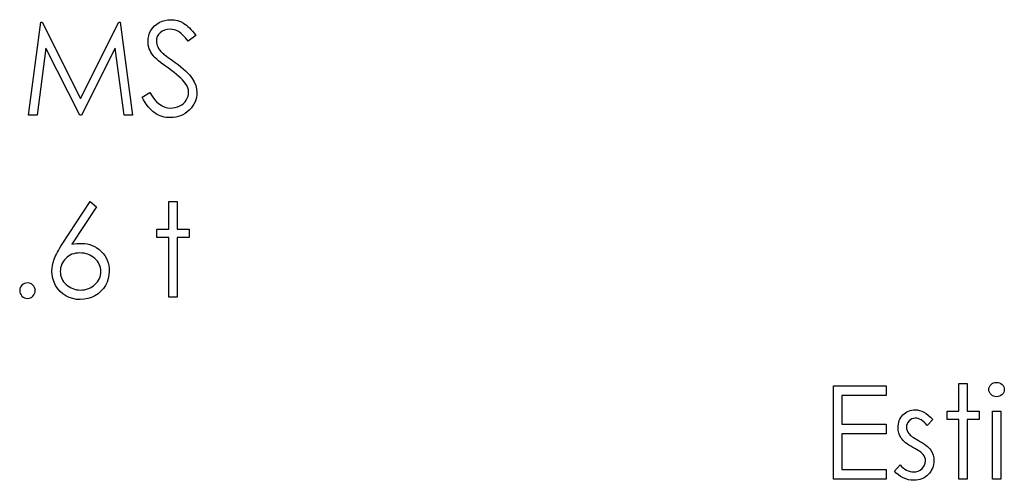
# Model space of a CAD drawing. Header units: inches. Extents: x 1694 to 2505, y -239 to -56.
# Tile 172 of 179: x 1841.827 to 1843.285, y -81.965 to -81.284. Entities that reach past the tile are written whole.
import ezdxf

# ---------------------------------------------------------------- set-up
doc = ezdxf.new("R2010")
doc.units = ezdxf.units.IN
doc.header["$LTSCALE"] = 0.5
doc.header["$MEASUREMENT"] = 0

msp = doc.modelspace()

# ---------------------------------------------------------------- linework, layer by layer
at = {"color": 7, "linetype": 'Continuous'}
for p, q in [((1842.03798, -81.28599), (1842.04223, -81.28463)), ((1842.04223, -81.28463), (1842.04662, -81.28386)), ((1842.04662, -81.28386), (1842.0512, -81.28359)), ((1842.0512, -81.28359), (1842.05606, -81.28389)), ((1842.05606, -81.28389), (1842.06078, -81.28483)), ((1841.84059, -81.42491), (1841.85878, -81.28712)), ((1841.85878, -81.28712), (1841.86054, -81.28712)), ((1841.86054, -81.28712), (1841.91743, -81.40018)), ((1841.91743, -81.40018), (1841.97419, -81.28712)), ((1841.97419, -81.28712), (1841.97598, -81.28712)), ((1841.97598, -81.28712), (1841.99428, -81.42491)), ((1842.02161, -81.29943), (1842.02404, -81.29595)), ((1842.02404, -81.29595), (1842.02688, -81.29283)), ((1842.02688, -81.29283), (1842.03019, -81.29016)), ((1842.03019, -81.29016), (1842.03392, -81.28784)), ((1842.03392, -81.28784), (1842.03798, -81.28599)), ((1842.04173, -81.29899), (1842.03831, -81.30056)), ((1842.04557, -81.29802), (1842.04173, -81.29899)), ((1842.04982, -81.29772), (1842.04557, -81.29802)), ((1842.05321, -81.29794), (1842.04982, -81.29772)), ((1842.05647, -81.29857), (1842.05321, -81.29794)), ((1842.05959, -81.29965), (1842.05647, -81.29857)), ((1842.06078, -81.28483), (1842.0653, -81.2864)), ((1842.0653, -81.2864), (1842.06969, -81.28858)), ((1842.06969, -81.28858), (1842.07187, -81.28996)), ((1842.07187, -81.28996), (1842.07405, -81.29159)), ((1842.07405, -81.29159), (1842.07629, -81.2935)), ((1842.07629, -81.2935), (1842.07855, -81.29565)), ((1842.07855, -81.29565), (1842.08085, -81.29808)), ((1842.08085, -81.29808), (1842.08316, -81.30076)), ((1842.01725, -81.31574), (1842.01752, -81.31138)), ((1842.01752, -81.31138), (1842.01835, -81.30719)), ((1842.01835, -81.30719), (1842.0197, -81.30321)), ((1842.0197, -81.30321), (1842.02161, -81.29943)), ((1842.02997, -81.31163), (1842.02961, -81.31516)), ((1842.03102, -81.30837), (1842.02997, -81.31163)), ((1842.03279, -81.30542), (1842.03102, -81.30837)), ((1842.03527, -81.30277), (1842.03279, -81.30542)), ((1842.03831, -81.30056), (1842.03527, -81.30277)), ((1842.06257, -81.30117), (1842.05959, -81.29965)), ((1842.06406, -81.30214), (1842.06257, -81.30117)), ((1842.06566, -81.30335), (1842.06406, -81.30214)), ((1842.06732, -81.30479), (1842.06566, -81.30335)), ((1842.06903, -81.30644), (1842.06732, -81.30479)), ((1842.07085, -81.30832), (1842.06903, -81.30644)), ((1842.07273, -81.31044), (1842.07085, -81.30832)), ((1842.07469, -81.31279), (1842.07273, -81.31044)), ((1842.07673, -81.31538), (1842.07469, -81.31279)), ((1842.08791, -81.30691), (1842.07673, -81.31538)), ((1842.08316, -81.30076), (1842.08554, -81.30371)), ((1842.08554, -81.30371), (1842.08791, -81.30691)), ((1841.8662, -81.32554), (1841.85304, -81.42491)), ((1841.91614, -81.42491), (1841.8662, -81.32554)), ((1841.96867, -81.32576), (1841.91892, -81.42491)), ((1841.98186, -81.42491), (1841.96867, -81.32576)), ((1842.01736, -81.31853), (1842.01725, -81.31574)), ((1842.01772, -81.32129), (1842.01736, -81.31853)), ((1842.01832, -81.324), (1842.01772, -81.32129)), ((1842.01918, -81.32662), (1842.01832, -81.324)), ((1842.02026, -81.32924), (1842.01918, -81.32662)), ((1842.02961, -81.31516), (1842.02972, -81.31737)), ((1842.02972, -81.31737), (1842.03011, -81.31955)), ((1842.03011, -81.31955), (1842.03069, -81.32171)), ((1842.03069, -81.32171), (1842.03155, -81.32383)), ((1842.03155, -81.32383), (1842.03273, -81.32598)), ((1842.03273, -81.32598), (1842.03431, -81.32822)), ((1842.03431, -81.32822), (1842.03629, -81.33054)), ((1842.02158, -81.33178), (1842.02026, -81.32924)), ((1842.02315, -81.33427), (1842.02158, -81.33178)), ((1842.02495, -81.33672), (1842.02315, -81.33427)), ((1842.02627, -81.33827), (1842.02495, -81.33672)), ((1842.02801, -81.34006), (1842.02627, -81.33827)), ((1842.03019, -81.34205), (1842.02801, -81.34006)), ((1842.03282, -81.34429), (1842.03019, -81.34205)), ((1842.03629, -81.33054), (1842.03869, -81.33297)), ((1842.03869, -81.33297), (1842.03961, -81.33377)), ((1842.03961, -81.33377), (1842.0409, -81.33482)), ((1842.0409, -81.33482), (1842.04261, -81.33611)), ((1842.04261, -81.33611), (1842.04474, -81.33772)), ((1842.04474, -81.33772), (1842.04725, -81.33957)), ((1842.04725, -81.33957), (1842.05018, -81.34166)), ((1842.05018, -81.34166), (1842.05349, -81.34404)), ((1842.03585, -81.34674), (1842.03282, -81.34429)), ((1842.0393, -81.34942), (1842.03585, -81.34674)), ((1842.04319, -81.35235), (1842.0393, -81.34942)), ((1842.04753, -81.35546), (1842.04319, -81.35235)), ((1842.05186, -81.35861), (1842.04753, -81.35546)), ((1842.05349, -81.34404), (1842.05722, -81.34669)), ((1842.05722, -81.34669), (1842.06169, -81.34997)), ((1842.06169, -81.34997), (1842.0658, -81.35315)), ((1842.0658, -81.35315), (1842.06953, -81.35624)), ((1842.06953, -81.35624), (1842.0729, -81.35925)), ((1842.05586, -81.36165), (1842.05186, -81.35861)), ((1842.05948, -81.36457), (1842.05586, -81.36165)), ((1842.06276, -81.36736), (1842.05948, -81.36457)), ((1842.06569, -81.37007), (1842.06276, -81.36736)), ((1842.06829, -81.37263), (1842.06569, -81.37007)), ((1842.0729, -81.35925), (1842.0759, -81.36214)), ((1842.0759, -81.36214), (1842.07855, -81.36496)), ((1842.07855, -81.36496), (1842.08085, -81.36769)), ((1842.08085, -81.36769), (1842.08275, -81.37034)), ((1842.08275, -81.37034), (1842.08579, -81.37553)), ((1842.07049, -81.37509), (1842.06829, -81.37263)), ((1842.07237, -81.37744), (1842.07049, -81.37509)), ((1842.07452, -81.38078), (1842.07237, -81.37744)), ((1842.07607, -81.38412), (1842.07452, -81.38078)), ((1842.07701, -81.38754), (1842.07607, -81.38412)), ((1842.08579, -81.37553), (1842.08794, -81.38072)), ((1842.08794, -81.38072), (1842.08924, -81.38594)), ((1842.08924, -81.38594), (1842.08968, -81.39116)), ((1842.00841, -81.39833), (1842.02006, -81.39135)), ((1842.01062, -81.40225), (1842.00841, -81.39833)), ((1842.02006, -81.39135), (1842.0234, -81.39673)), ((1842.0234, -81.39673), (1842.02685, -81.4014)), ((1842.07394, -81.40247), (1842.07541, -81.39971)), ((1842.07541, -81.39971), (1842.07648, -81.39687)), ((1842.07648, -81.39687), (1842.07709, -81.39397)), ((1842.07731, -81.39096), (1842.07701, -81.38754)), ((1842.07709, -81.39397), (1842.07731, -81.39096)), ((1842.08896, -81.39844), (1842.08808, -81.40189)), ((1842.08951, -81.39485), (1842.08896, -81.39844)), ((1842.08968, -81.39116), (1842.08951, -81.39485)), ((1842.01286, -81.40587), (1842.01062, -81.40225)), ((1842.01515, -81.40921), (1842.01286, -81.40587)), ((1842.0175, -81.41224), (1842.01515, -81.40921)), ((1842.0199, -81.415), (1842.0175, -81.41224)), ((1842.02235, -81.41746), (1842.0199, -81.415)), ((1842.02685, -81.4014), (1842.03044, -81.40534)), ((1842.03044, -81.40534), (1842.03417, -81.40857)), ((1842.03417, -81.40857), (1842.038, -81.41109)), ((1842.038, -81.41109), (1842.04198, -81.41288)), ((1842.04198, -81.41288), (1842.04609, -81.41396)), ((1842.04609, -81.41396), (1842.05032, -81.41431)), ((1842.05032, -81.41431), (1842.05393, -81.41412)), ((1842.05393, -81.41412), (1842.05744, -81.41351)), ((1842.05744, -81.41351), (1842.06083, -81.41252)), ((1842.06083, -81.41252), (1842.06412, -81.41111)), ((1842.06412, -81.41111), (1842.06715, -81.40937)), ((1842.06715, -81.40937), (1842.0698, -81.40733)), ((1842.0698, -81.40733), (1842.07207, -81.40504)), ((1842.07207, -81.40504), (1842.07394, -81.40247)), ((1842.0809, -81.41451), (1842.0782, -81.41735)), ((1842.08322, -81.41155), (1842.0809, -81.41451)), ((1842.08521, -81.40846), (1842.08322, -81.41155)), ((1842.08681, -81.40523), (1842.08521, -81.40846)), ((1842.08808, -81.40189), (1842.08681, -81.40523)), ((1841.85304, -81.42491), (1841.84059, -81.42491)), ((1841.91892, -81.42491), (1841.91614, -81.42491)), ((1841.99428, -81.42491), (1841.98186, -81.42491)), ((1842.02484, -81.41964), (1842.02235, -81.41746)), ((1842.02738, -81.42152), (1842.02484, -81.41964)), ((1842.03, -81.42315), (1842.02738, -81.42152)), ((1842.03268, -81.42456), (1842.03, -81.42315)), ((1842.03544, -81.42574), (1842.03268, -81.42456)), ((1842.03825, -81.42671), (1842.03544, -81.42574)), ((1842.04115, -81.42748), (1842.03825, -81.42671)), ((1842.04413, -81.42801), (1842.04115, -81.42748)), ((1842.0472, -81.42834), (1842.04413, -81.42801)), ((1842.05032, -81.42845), (1842.0472, -81.42834)), ((1842.05435, -81.42828), (1842.05032, -81.42845)), ((1842.05821, -81.42776), (1842.05435, -81.42828)), ((1842.06194, -81.42687), (1842.05821, -81.42776)), ((1842.0655, -81.42566), (1842.06194, -81.42687)), ((1842.06889, -81.42411), (1842.0655, -81.42566)), ((1842.07215, -81.42221), (1842.06889, -81.42411)), ((1842.07524, -81.41995), (1842.07215, -81.42221)), ((1842.0782, -81.41735), (1842.07524, -81.41995)), ((1841.89044, -81.61549), (1841.93157, -81.55261)), ((1841.94109, -81.5601), (1841.90468, -81.61577)), ((1841.93158, -81.55261), (1841.94109, -81.5601)), ((1842.04816, -81.59325), (1842.04816, -81.55261)), ((1842.04817, -81.55261), (1842.06053, -81.55261)), ((1842.06053, -81.55261), (1842.06053, -81.59325)), ((1842.0305, -81.60561), (1842.0305, -81.59325)), ((1842.0305, -81.59325), (1842.04816, -81.59325)), ((1842.06053, -81.59325), (1842.0782, -81.59325)), ((1842.0782, -81.59325), (1842.0782, -81.60561)), ((1841.88644, -81.62179), (1841.88837, -81.6187)), ((1841.88837, -81.6187), (1841.89044, -81.61549)), ((1841.90468, -81.61577), (1841.91197, -81.61478)), ((1841.91197, -81.61478), (1841.91895, -81.61445)), ((1841.91895, -81.61445), (1841.92315, -81.61464)), ((1841.92315, -81.61464), (1841.92718, -81.61519)), ((1841.92718, -81.61519), (1841.93104, -81.6161)), ((1841.93104, -81.6161), (1841.93474, -81.6174)), ((1841.93474, -81.6174), (1841.93827, -81.61906)), ((1841.93827, -81.61906), (1841.94167, -81.62107)), ((1842.04816, -81.60561), (1842.0305, -81.60561)), ((1842.04816, -81.69394), (1842.04816, -81.60561)), ((1842.0782, -81.60561), (1842.06053, -81.60561)), ((1842.06053, -81.60561), (1842.06053, -81.69394)), ((1841.87934, -81.63545), (1841.88042, -81.63294)), ((1841.88042, -81.63294), (1841.88169, -81.63035)), ((1841.88169, -81.63035), (1841.8831, -81.62761)), ((1841.8831, -81.62761), (1841.8847, -81.62474)), ((1841.8847, -81.62474), (1841.88644, -81.62179)), ((1841.89977, -81.63308), (1841.89753, -81.63471)), ((1841.90214, -81.6317), (1841.89977, -81.63308)), ((1841.90468, -81.63057), (1841.90214, -81.6317)), ((1841.90739, -81.62971), (1841.90468, -81.63057)), ((1841.91023, -81.62908), (1841.90739, -81.62971)), ((1841.91321, -81.62872), (1841.91023, -81.62908)), ((1841.91636, -81.62858), (1841.91321, -81.62872)), ((1841.91953, -81.62872), (1841.91636, -81.62858)), ((1841.92257, -81.62908), (1841.91953, -81.62872)), ((1841.92549, -81.62971), (1841.92257, -81.62908)), ((1841.92831, -81.63057), (1841.92549, -81.62971)), ((1841.93099, -81.6317), (1841.92831, -81.63057)), ((1841.93355, -81.63308), (1841.93099, -81.6317)), ((1841.93601, -81.63471), (1841.93355, -81.63308)), ((1841.94167, -81.62107), (1841.94487, -81.62347)), ((1841.94487, -81.62347), (1841.94794, -81.62623)), ((1841.94794, -81.62623), (1841.95072, -81.62927)), ((1841.95072, -81.62927), (1841.95315, -81.63247)), ((1841.95315, -81.63247), (1841.9552, -81.63584)), ((1841.87526, -81.65127), (1841.87589, -81.64688)), ((1841.87589, -81.64688), (1841.87694, -81.64241)), ((1841.87694, -81.64241), (1841.8784, -81.63783)), ((1841.8784, -81.63783), (1841.87934, -81.63545)), ((1841.88853, -81.64793), (1841.8879, -81.65052)), ((1841.88942, -81.64544), (1841.88853, -81.64793)), ((1841.89055, -81.64307), (1841.88942, -81.64544)), ((1841.89193, -81.64081), (1841.89055, -81.64307)), ((1841.89356, -81.63863), (1841.89193, -81.64081)), ((1841.89543, -81.63658), (1841.89356, -81.63863)), ((1841.89753, -81.63471), (1841.89543, -81.63658)), ((1841.93836, -81.63658), (1841.93601, -81.63471)), ((1841.94048, -81.63863), (1841.93836, -81.63658)), ((1841.94233, -81.64081), (1841.94048, -81.63863)), ((1841.94391, -81.64307), (1841.94233, -81.64081)), ((1841.9452, -81.64544), (1841.94391, -81.64307)), ((1841.9462, -81.64793), (1841.9452, -81.64544)), ((1841.94689, -81.65052), (1841.9462, -81.64793)), ((1841.9552, -81.63584), (1841.95685, -81.63937)), ((1841.95685, -81.63937), (1841.95815, -81.6431)), ((1841.95815, -81.6431), (1841.95909, -81.64699)), ((1841.95909, -81.64699), (1841.95964, -81.65105)), ((1841.87504, -81.65552), (1841.87526, -81.65127)), ((1841.87539, -81.66107), (1841.87504, -81.65552)), ((1841.87642, -81.66645), (1841.87539, -81.66107)), ((1841.88754, -81.6532), (1841.8874, -81.65602)), ((1841.8874, -81.65602), (1841.88754, -81.6588)), ((1841.8879, -81.65052), (1841.88754, -81.6532)), ((1841.88754, -81.6588), (1841.88795, -81.66145)), ((1841.88795, -81.66145), (1841.88864, -81.66405)), ((1841.94622, -81.66405), (1841.94691, -81.66145)), ((1841.94733, -81.6532), (1841.94689, -81.65052)), ((1841.94691, -81.66145), (1841.94733, -81.6588)), ((1841.94747, -81.65602), (1841.94733, -81.6532)), ((1841.94733, -81.6588), (1841.94747, -81.65602)), ((1841.9595, -81.66104), (1841.95845, -81.66653)), ((1841.95983, -81.65527), (1841.9595, -81.66104)), ((1841.95964, -81.65105), (1841.95983, -81.65527)), ((1841.87815, -81.67164), (1841.87642, -81.66645)), ((1841.88056, -81.67669), (1841.87815, -81.67164)), ((1841.88356, -81.68136), (1841.88056, -81.67669)), ((1841.88864, -81.66405), (1841.88961, -81.66651)), ((1841.88961, -81.66651), (1841.89082, -81.66888)), ((1841.89082, -81.66888), (1841.89234, -81.67112)), ((1841.89234, -81.67112), (1841.89411, -81.6733)), ((1841.89411, -81.6733), (1841.89618, -81.67534)), ((1841.89618, -81.67534), (1841.89844, -81.67722)), ((1841.89844, -81.67722), (1841.90082, -81.67884)), ((1841.93405, -81.67884), (1841.9364, -81.67722)), ((1841.9364, -81.67722), (1841.93866, -81.67534)), ((1841.93866, -81.67534), (1841.94073, -81.6733)), ((1841.94073, -81.6733), (1841.94253, -81.67112)), ((1841.94253, -81.67112), (1841.94402, -81.66888)), ((1841.94402, -81.66888), (1841.94526, -81.66651)), ((1841.94526, -81.66651), (1841.94622, -81.66405)), ((1841.95431, -81.67666), (1841.95128, -81.68119)), ((1841.95674, -81.67172), (1841.95431, -81.67666)), ((1841.95845, -81.66653), (1841.95674, -81.67172)), ((1841.88713, -81.68547), (1841.88356, -81.68136)), ((1841.89118, -81.68903), (1841.88713, -81.68547)), ((1841.89577, -81.69204), (1841.89118, -81.68903)), ((1841.90071, -81.69441), (1841.89577, -81.69204)), ((1841.90082, -81.67884), (1841.9033, -81.68022)), ((1841.9033, -81.68022), (1841.9059, -81.68133)), ((1841.9059, -81.68133), (1841.9086, -81.68221)), ((1841.9086, -81.68221), (1841.91144, -81.68285)), ((1841.91144, -81.68285), (1841.91437, -81.68321)), ((1841.91437, -81.68321), (1841.91743, -81.68334)), ((1841.91743, -81.68334), (1841.9205, -81.68321)), ((1841.9205, -81.68321), (1841.92342, -81.68285)), ((1841.92342, -81.68285), (1841.92627, -81.68221)), ((1841.92627, -81.68221), (1841.92897, -81.68133)), ((1841.92897, -81.68133), (1841.93157, -81.68022)), ((1841.93157, -81.68022), (1841.93405, -81.67884)), ((1841.93863, -81.69185), (1841.93347, -81.6943)), ((1841.94344, -81.68878), (1841.93863, -81.69185)), ((1841.94763, -81.68522), (1841.94344, -81.68878)), ((1841.95128, -81.68119), (1841.94763, -81.68522)), ((1841.90587, -81.69612), (1841.90071, -81.69441)), ((1841.91122, -81.69715), (1841.90587, -81.69612)), ((1841.91677, -81.69748), (1841.91122, -81.69715)), ((1841.92254, -81.69712), (1841.91677, -81.69748)), ((1841.92809, -81.69607), (1841.92254, -81.69712)), ((1841.93347, -81.6943), (1841.92809, -81.69607)), ((1842.06053, -81.69394), (1842.04816, -81.69394)), ((1843.21745, -81.82164), (1843.22982, -81.82164)), ((1843.21745, -81.86228), (1843.21745, -81.82164)), ((1843.22982, -81.82164), (1843.22982, -81.86228)), ((1843.26352, -81.82462), (1843.26498, -81.823)), ((1843.26498, -81.823), (1843.26675, -81.82164)), ((1843.26675, -81.82164), (1843.26871, -81.82065)), ((1843.26871, -81.82065), (1843.27078, -81.82007)), ((1843.27078, -81.82007), (1843.27304, -81.81988)), ((1843.27305, -81.81988), (1843.27533, -81.82007)), ((1843.27533, -81.82007), (1843.27746, -81.82065)), ((1843.27746, -81.82065), (1843.27942, -81.82164)), ((1843.27942, -81.82164), (1843.28118, -81.823)), ((1843.28118, -81.823), (1843.28268, -81.82462)), ((1843.03196, -81.82518), (1843.10969, -81.82518)), ((1843.03196, -81.96297), (1843.03196, -81.82518)), ((1843.10969, -81.82518), (1843.10969, -81.83931)), ((1843.26161, -81.83053), (1843.26184, -81.82841)), ((1843.26184, -81.8326), (1843.26161, -81.83053)), ((1843.26184, -81.82841), (1843.26247, -81.82645)), ((1843.26247, -81.83453), (1843.26184, -81.8326)), ((1843.26247, -81.82645), (1843.26352, -81.82462)), ((1843.26352, -81.83633), (1843.26247, -81.83453)), ((1843.26498, -81.83796), (1843.26352, -81.83633)), ((1843.26675, -81.83931), (1843.26498, -81.83796)), ((1843.28118, -81.83796), (1843.27942, -81.83931)), ((1843.28268, -81.83633), (1843.28118, -81.83796)), ((1843.28268, -81.82462), (1843.28372, -81.82645)), ((1843.28372, -81.83453), (1843.28268, -81.83633)), ((1843.28372, -81.82645), (1843.28436, -81.82841)), ((1843.28436, -81.8326), (1843.28372, -81.83453)), ((1843.28436, -81.82841), (1843.28458, -81.83053)), ((1843.28458, -81.83053), (1843.28436, -81.8326)), ((1843.10969, -81.83931), (1843.04432, -81.83931)), ((1843.04432, -81.83931), (1843.04432, -81.88171)), ((1843.26871, -81.8403), (1843.26675, -81.83931)), ((1843.27078, -81.84088), (1843.26871, -81.8403)), ((1843.27304, -81.84108), (1843.27078, -81.84088)), ((1843.27533, -81.84088), (1843.27304, -81.84108)), ((1843.27746, -81.8403), (1843.27533, -81.84088)), ((1843.27942, -81.83931), (1843.27746, -81.8403)), ((1843.13456, -81.86804), (1843.13643, -81.86628)), ((1843.13643, -81.86628), (1843.13842, -81.86476)), ((1843.13842, -81.86476), (1843.14052, -81.86346)), ((1843.14052, -81.86346), (1843.14273, -81.86239)), ((1843.14273, -81.86239), (1843.14507, -81.86156)), ((1843.14507, -81.86156), (1843.14753, -81.86098)), ((1843.14753, -81.86098), (1843.1501, -81.86062)), ((1843.1501, -81.86062), (1843.1528, -81.86051)), ((1843.1528, -81.86051), (1843.156, -81.86073)), ((1843.156, -81.86073), (1843.15921, -81.86139)), ((1843.15921, -81.86139), (1843.16244, -81.86252)), ((1843.16244, -81.86252), (1843.16567, -81.8641)), ((1843.16567, -81.8641), (1843.16887, -81.86611)), ((1843.16887, -81.86611), (1843.1721, -81.86857)), ((1843.19978, -81.87464), (1843.19978, -81.86228)), ((1843.19978, -81.86228), (1843.21745, -81.86228)), ((1843.22982, -81.86228), (1843.24748, -81.86228)), ((1843.24748, -81.86228), (1843.24748, -81.87464)), ((1843.26691, -81.96297), (1843.26691, -81.86228)), ((1843.26692, -81.86228), (1843.27928, -81.86228)), ((1843.27928, -81.86228), (1843.27928, -81.96297)), ((1843.04432, -81.88171), (1843.10969, -81.88171)), ((1843.10969, -81.88171), (1843.10969, -81.89584)), ((1843.12746, -81.88414), (1843.12779, -81.88149)), ((1843.12779, -81.88149), (1843.12837, -81.87895)), ((1843.12837, -81.87895), (1843.12915, -81.87652)), ((1843.12915, -81.87652), (1843.13017, -81.87423)), ((1843.13017, -81.87423), (1843.13141, -81.87205)), ((1843.13141, -81.87205), (1843.13287, -81.86998)), ((1843.13287, -81.86998), (1843.13456, -81.86804)), ((1843.14068, -81.88135), (1843.13997, -81.88381)), ((1843.14187, -81.87909), (1843.14068, -81.88135)), ((1843.14356, -81.87696), (1843.14187, -81.87909)), ((1843.14557, -81.87517), (1843.14356, -81.87696)), ((1843.14781, -81.8739), (1843.14557, -81.87517)), ((1843.15021, -81.87312), (1843.14781, -81.8739)), ((1843.1528, -81.87288), (1843.15021, -81.87312)), ((1843.15493, -81.87304), (1843.1528, -81.87288)), ((1843.15708, -81.87354), (1843.15493, -81.87304)), ((1843.15923, -81.87437), (1843.15708, -81.87354)), ((1843.16141, -81.87553), (1843.15923, -81.87437)), ((1843.16357, -81.87702), (1843.16141, -81.87553)), ((1843.16578, -81.87884), (1843.16357, -81.87702)), ((1843.16798, -81.88099), (1843.16578, -81.87884)), ((1843.17019, -81.88347), (1843.16798, -81.88099)), ((1843.17859, -81.87484), (1843.17019, -81.88347)), ((1843.1721, -81.86857), (1843.17535, -81.87147)), ((1843.17535, -81.87147), (1843.17858, -81.87484)), ((1843.21745, -81.87464), (1843.19978, -81.87464)), ((1843.21745, -81.96297), (1843.21745, -81.87464)), ((1843.24748, -81.87464), (1843.22982, -81.87464)), ((1843.22982, -81.87464), (1843.22982, -81.96297)), ((1843.10969, -81.89584), (1843.04432, -81.89584)), ((1843.04432, -81.89584), (1843.04432, -81.94884)), ((1843.12735, -81.88693), (1843.12746, -81.88414)), ((1843.12763, -81.89118), (1843.12735, -81.88693)), ((1843.12851, -81.89515), (1843.12763, -81.89118)), ((1843.12995, -81.89893), (1843.12851, -81.89515)), ((1843.13997, -81.88381), (1843.13972, -81.88643)), ((1843.13972, -81.88643), (1843.13994, -81.8888)), ((1843.13994, -81.8888), (1843.14057, -81.89109)), ((1843.14057, -81.89109), (1843.14165, -81.89336)), ((1843.14165, -81.89336), (1843.14314, -81.89557)), ((1843.14314, -81.89557), (1843.14411, -81.8967)), ((1843.14411, -81.8967), (1843.14532, -81.89786)), ((1843.13196, -81.90244), (1843.12995, -81.89893)), ((1843.13323, -81.90412), (1843.13196, -81.90244)), ((1843.13478, -81.90583), (1843.13323, -81.90412)), ((1843.13654, -81.90754), (1843.13478, -81.90583)), ((1843.13859, -81.90926), (1843.13654, -81.90754)), ((1843.14091, -81.91097), (1843.13859, -81.90926)), ((1843.14344, -81.91271), (1843.14091, -81.91097)), ((1843.14532, -81.89786), (1843.14676, -81.8991)), ((1843.14676, -81.8991), (1843.14844, -81.90037)), ((1843.14844, -81.90037), (1843.15037, -81.90169)), ((1843.15037, -81.90169), (1843.15253, -81.90305)), ((1843.15253, -81.90305), (1843.1549, -81.90448)), ((1843.1549, -81.90448), (1843.15752, -81.90594)), ((1843.15752, -81.90594), (1843.16072, -81.90777)), ((1843.16072, -81.90777), (1843.16365, -81.90956)), ((1843.16365, -81.90956), (1843.16633, -81.91135)), ((1843.16633, -81.91135), (1843.16873, -81.91312)), ((1843.14626, -81.91445), (1843.14344, -81.91271)), ((1843.14932, -81.91618), (1843.14626, -81.91445)), ((1843.15217, -81.91773), (1843.14932, -81.91618)), ((1843.15473, -81.91919), (1843.15217, -81.91773)), ((1843.15705, -81.92057), (1843.15473, -81.91919)), ((1843.1591, -81.9219), (1843.15705, -81.92057)), ((1843.16086, -81.92317), (1843.1591, -81.9219)), ((1843.16238, -81.92438), (1843.16086, -81.92317)), ((1843.16362, -81.92551), (1843.16238, -81.92438)), ((1843.16459, -81.92656), (1843.16362, -81.92551)), ((1843.16873, -81.91312), (1843.17085, -81.91489)), ((1843.17085, -81.91489), (1843.17273, -81.91663)), ((1843.17273, -81.91663), (1843.17433, -81.91837)), ((1843.17433, -81.91837), (1843.17566, -81.92008)), ((1843.17566, -81.92008), (1843.1777, -81.92364)), ((1843.1777, -81.92364), (1843.17919, -81.92742)), ((1843.16608, -81.92874), (1843.16459, -81.92656)), ((1843.16713, -81.93106), (1843.16608, -81.92874)), ((1843.16669, -81.94227), (1843.16765, -81.93934)), ((1843.16776, -81.93355), (1843.16713, -81.93106)), ((1843.16765, -81.93934), (1843.16798, -81.93617)), ((1843.16798, -81.93617), (1843.16776, -81.93355)), ((1843.17919, -81.92742), (1843.18005, -81.93142)), ((1843.18021, -81.93863), (1843.17983, -81.9415)), ((1843.18005, -81.93142), (1843.18035, -81.93565)), ((1843.18035, -81.93565), (1843.18021, -81.93863)), ((1843.04432, -81.94884), (1843.10969, -81.94884)), ((1843.10969, -81.94884), (1843.10969, -81.96297)), ((1843.12205, -81.9511), (1843.13025, -81.94177)), ((1843.12473, -81.95411), (1843.12205, -81.9511)), ((1843.12774, -81.95679), (1843.12473, -81.95411)), ((1843.13025, -81.94177), (1843.13262, -81.94426)), ((1843.13262, -81.94426), (1843.13503, -81.94641)), ((1843.13503, -81.94641), (1843.13748, -81.94823)), ((1843.13748, -81.94823), (1843.13994, -81.94972)), ((1843.13994, -81.94972), (1843.14245, -81.95088)), ((1843.14245, -81.95088), (1843.14502, -81.95171)), ((1843.14502, -81.95171), (1843.14759, -81.95221)), ((1843.14759, -81.95221), (1843.15021, -81.95237)), ((1843.15021, -81.95237), (1843.15377, -81.95207)), ((1843.15377, -81.95207), (1843.15705, -81.95116)), ((1843.15705, -81.95116), (1843.16006, -81.94967)), ((1843.16006, -81.94967), (1843.16279, -81.94754)), ((1843.16279, -81.94754), (1843.16506, -81.94503)), ((1843.16506, -81.94503), (1843.16669, -81.94227)), ((1843.17389, -81.95411), (1843.1719, -81.95629)), ((1843.1756, -81.95182), (1843.17389, -81.95411)), ((1843.17704, -81.94942), (1843.1756, -81.95182)), ((1843.17825, -81.94688), (1843.17704, -81.94942)), ((1843.17916, -81.94426), (1843.17825, -81.94688)), ((1843.17983, -81.9415), (1843.17916, -81.94426)), ((1843.10969, -81.96297), (1843.03196, -81.96297)), ((1843.13108, -81.95914), (1843.12774, -81.95679)), ((1843.13475, -81.96112), (1843.13108, -81.95914)), ((1843.13864, -81.9627), (1843.13475, -81.96112)), ((1843.14262, -81.96383), (1843.13864, -81.9627)), ((1843.14667, -81.96452), (1843.14262, -81.96383)), ((1843.15084, -81.96474), (1843.14667, -81.96452)), ((1843.15393, -81.9646), (1843.15084, -81.96474)), ((1843.15689, -81.96421), (1843.15393, -81.9646)), ((1843.15973, -81.96355), (1843.15689, -81.96421)), ((1843.16244, -81.96261), (1843.15973, -81.96355)), ((1843.165, -81.96143), (1843.16244, -81.96261)), ((1843.16743, -81.95999), (1843.165, -81.96143)), ((1843.16972, -81.95828), (1843.16743, -81.95999)), ((1843.1719, -81.95629), (1843.16972, -81.95828)), ((1843.22982, -81.96297), (1843.21745, -81.96297)), ((1843.27928, -81.96297), (1843.26691, -81.96297))]:
    msp.add_line(p, q, dxfattribs=at)
msp.add_arc((1841.83882, -81.68423), 0.01148, 90.01839, 89.98161, dxfattribs=at)

doc.saveas('drawing.dxf')
